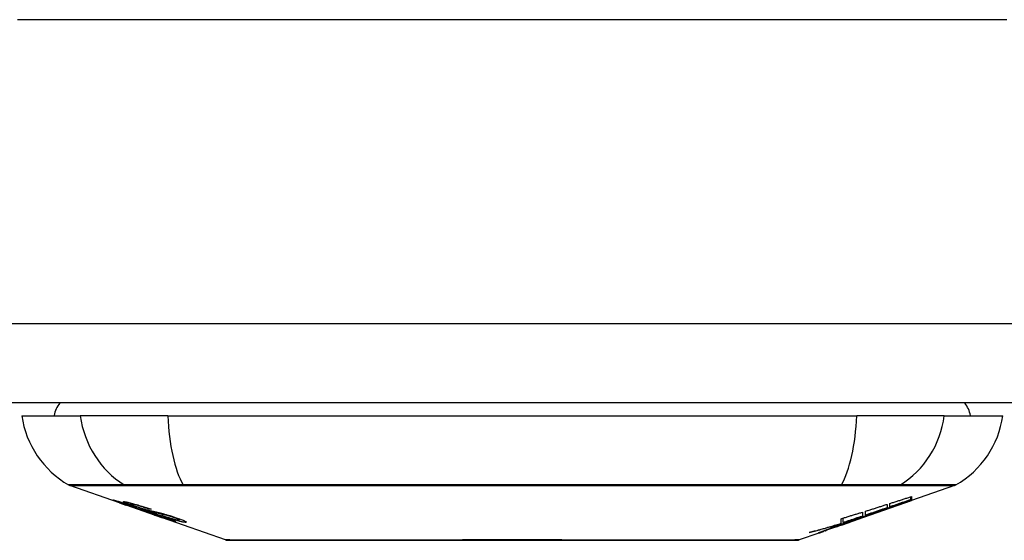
# Model space of a CAD drawing. Header units: inches. Extents: x 12 to 399, y 35 to 190.
# Tile 6 of 256: x 15.795 to 17.02, y 35.42 to 36.068. Entities that reach past the tile are written whole.
import ezdxf

# ---------------------------------------------------------------- set-up
doc = ezdxf.new("R2010")
doc.units = ezdxf.units.IN
doc.header["$MEASUREMENT"] = 0
doc.layers.add('Visible Edges(ANSI)', color=7, linetype='Continuous', lineweight=25)
doc.layers.add('Visible Tangent Edges(ANSI)', color=7, linetype='Continuous', lineweight=25)

msp = doc.modelspace()

# ---------------------------------------------------------------- linework, layer by layer
at = {"layer": 'Visible Edges(ANSI)'}
for p, q in [((53.8623, 35.5906), (12.2573, 35.5906)), ((15.7981, 35.5748), (15.8708, 35.5748)), ((15.9796, 35.5748), (15.8708, 35.5748)), ((15.9796, 35.5748), (16.837, 35.5748)), ((16.9458, 35.5748), (16.837, 35.5748)), ((16.9458, 35.5748), (17.0186, 35.5748)), ((15.9198, 35.4663), (15.858, 35.4879)), ((16.9587, 35.4879), (16.9048, 35.4691)), ((15.9198, 35.4663), (15.9276, 35.4636)), ((15.9202, 35.4669), (15.9202, 35.4677)), ((15.9334, 35.4648), (15.9334, 35.4662)), ((16.8374, 35.4455), (16.9038, 35.4687)), ((16.8746, 35.4644), (16.8746, 35.4601)), ((16.8781, 35.4613), (16.8781, 35.4655)), ((16.9048, 35.4692), (16.9038, 35.4688)), ((16.9038, 35.4687), (16.9038, 35.4689)), ((16.9043, 35.4703), (16.9043, 35.4739)), ((16.9048, 35.4741), (16.9048, 35.4697)), ((16.9048, 35.4693), (16.9048, 35.4691)), ((15.9276, 35.4636), (15.928, 35.4634)), ((15.9631, 35.4511), (15.928, 35.4634)), ((15.9408, 35.4606), (15.9408, 35.461)), ((15.9574, 35.4584), (15.9574, 35.459)), ((16.8441, 35.4548), (16.8441, 35.4498)), ((16.8478, 35.4511), (16.8478, 35.456)), ((16.8629, 35.4547), (16.8629, 35.4552)), ((16.8831, 35.4619), (16.8831, 35.4626)), ((15.9635, 35.451), (15.9733, 35.4476)), ((16.0515, 35.4202), (15.9733, 35.4476)), ((15.9806, 35.4463), (15.9806, 35.4471)), ((15.9942, 35.4451), (15.9942, 35.4464)), ((16.8374, 35.4455), (16.7961, 35.431)), ((16.8161, 35.4397), (16.8161, 35.4405)), ((16.8173, 35.4409), (16.8173, 35.4466)), ((16.8201, 35.4417), (16.8201, 35.4475)), ((16.8288, 35.4426), (16.8288, 35.4429)), ((16.8358, 35.445), (16.8358, 35.4451)), ((16.8446, 35.4494), (16.8362, 35.4465)), ((16.8362, 35.4465), (16.8362, 35.4468)), ((16.8388, 35.4461), (16.8388, 35.4465)), ((16.8409, 35.4473), (16.8409, 35.448)), ((16.7896, 35.4287), (16.7651, 35.4202)), ((16.7896, 35.4287), (16.7896, 35.4288)), ((16.7993, 35.4322), (16.7918, 35.4296)), ((16.7918, 35.4296), (16.7918, 35.4301)), ((16.7974, 35.4316), (16.7974, 35.4322)), ((16.8093, 35.4361), (16.8093, 35.4364)), ((16.8093, 35.4357), (16.8093, 35.4361)), ((16.8168, 35.4387), (16.8168, 35.4389)), ((16.8168, 35.4387), (16.8168, 35.4383))]:
    msp.add_line(p, q, dxfattribs=at)
at = {"layer": 'Visible Edges(ANSI)', "flags": 128}
for points in [[(15.9301, 35.463), (15.9289, 35.4634), (15.9278, 35.4638), (15.9266, 35.4642), (15.9255, 35.4646), (15.9244, 35.465), (15.9233, 35.4654), (15.9223, 35.4657), (15.9213, 35.4661), (15.9203, 35.4665), (15.9193, 35.4668), (15.9183, 35.4672), (15.9173, 35.4675), (15.9164, 35.4679), (15.9155, 35.4682), (15.9147, 35.4685), (15.914, 35.4688), (15.9133, 35.469), (15.9128, 35.4693), (15.9123, 35.4695), (15.9118, 35.4697), (15.9115, 35.4699), (15.9113, 35.47), (15.9114, 35.47), (15.9117, 35.47)], [(15.9117, 35.47), (15.9125, 35.4698), (15.9135, 35.4696), (15.9147, 35.4693), (15.9159, 35.4689), (15.917, 35.4686), (15.9181, 35.4683), (15.9193, 35.468), (15.9206, 35.4676), (15.9219, 35.4672), (15.9234, 35.4667), (15.9249, 35.4662), (15.9264, 35.4657), (15.9279, 35.4653), (15.9292, 35.4648), (15.9305, 35.4644), (15.9317, 35.464), (15.9329, 35.4636), (15.934, 35.4632), (15.9352, 35.4628), (15.9364, 35.4624), (15.9377, 35.462), (15.9389, 35.4616), (15.9401, 35.4612), (15.9413, 35.4608)], [(15.9205, 35.4669), (15.9204, 35.4669), (15.9203, 35.4669), (15.9202, 35.4669), (15.9202, 35.4669), (15.9202, 35.4669), (15.9203, 35.4668), (15.9205, 35.4667), (15.9207, 35.4666), (15.921, 35.4665), (15.9214, 35.4663), (15.9218, 35.4662), (15.9224, 35.4659), (15.923, 35.4657), (15.9237, 35.4654), (15.9244, 35.4652), (15.9252, 35.4649), (15.9259, 35.4647), (15.9265, 35.4644), (15.9272, 35.4642), (15.9278, 35.464), (15.9285, 35.4637), (15.9292, 35.4635), (15.9299, 35.4632), (15.9306, 35.463)], [(15.9408, 35.4606), (15.9395, 35.461), (15.9382, 35.4615), (15.9369, 35.4619), (15.9356, 35.4623), (15.9344, 35.4628), (15.9331, 35.4632), (15.9319, 35.4636), (15.9308, 35.464), (15.9296, 35.4643), (15.9286, 35.4647), (15.9275, 35.465), (15.9265, 35.4653), (15.9257, 35.4655), (15.9249, 35.4658), (15.9242, 35.466), (15.9235, 35.4662), (15.923, 35.4663), (15.9225, 35.4665), (15.922, 35.4666), (15.9216, 35.4667), (15.9213, 35.4668), (15.921, 35.4668), (15.9207, 35.4669), (15.9205, 35.4669)], [(15.94, 35.4616), (15.9372, 35.4625), (15.9346, 35.4635), (15.9324, 35.4643), (15.9307, 35.4649), (15.9295, 35.4654), (15.9285, 35.4658), (15.9276, 35.4662), (15.9268, 35.4665), (15.9261, 35.4668), (15.9256, 35.467), (15.9252, 35.4672), (15.9249, 35.4674), (15.9247, 35.4675), (15.9246, 35.4676), (15.9245, 35.4677), (15.9245, 35.4678), (15.9245, 35.4678), (15.9246, 35.4679), (15.9248, 35.4679), (15.9249, 35.4679), (15.9251, 35.4679), (15.9254, 35.4679), (15.9257, 35.4678), (15.926, 35.4678)], [(15.926, 35.4678), (15.9268, 35.4676), (15.9278, 35.4675), (15.9289, 35.4672), (15.9301, 35.467), (15.9314, 35.4667), (15.9328, 35.4663), (15.9341, 35.466), (15.9356, 35.4656), (15.9371, 35.4652), (15.9388, 35.4647), (15.9406, 35.4642), (15.9424, 35.4637), (15.9441, 35.4632), (15.9457, 35.4627), (15.9473, 35.4622), (15.9487, 35.4618), (15.95, 35.4614), (15.9513, 35.461), (15.9527, 35.4606), (15.954, 35.4601), (15.9553, 35.4597), (15.9566, 35.4593), (15.9579, 35.4589), (15.9592, 35.4584)], [(15.9346, 35.4648), (15.9342, 35.4649), (15.9338, 35.4649), (15.9336, 35.4649), (15.9334, 35.4649), (15.9334, 35.4648), (15.9335, 35.4647), (15.9337, 35.4646), (15.9339, 35.4645), (15.9341, 35.4643), (15.9344, 35.4642), (15.9348, 35.464), (15.9353, 35.4638), (15.9359, 35.4636), (15.9364, 35.4633), (15.937, 35.4631), (15.9376, 35.4629), (15.938, 35.4627), (15.9385, 35.4625), (15.939, 35.4624), (15.9395, 35.4622), (15.9401, 35.462), (15.9406, 35.4618), (15.9412, 35.4616), (15.9418, 35.4614)], [(15.9574, 35.4584), (15.9567, 35.4586), (15.956, 35.4589), (15.9552, 35.4591), (15.9545, 35.4593), (15.9538, 35.4596), (15.953, 35.4598), (15.9523, 35.4601), (15.9516, 35.4603), (15.9508, 35.4605), (15.9501, 35.4607), (15.9494, 35.461), (15.9487, 35.4612), (15.9479, 35.4614), (15.9472, 35.4616), (15.9462, 35.4619), (15.9451, 35.4623), (15.9438, 35.4626), (15.9425, 35.463), (15.941, 35.4634), (15.9395, 35.4638), (15.938, 35.4641), (15.9366, 35.4644), (15.9355, 35.4647), (15.9346, 35.4648)], [(16.8478, 35.456), (16.8489, 35.4563), (16.8501, 35.4567), (16.8512, 35.457), (16.8523, 35.4574), (16.8534, 35.4577), (16.8545, 35.4581), (16.8556, 35.4584), (16.8567, 35.4588), (16.8579, 35.4591), (16.859, 35.4595), (16.8601, 35.4598), (16.8612, 35.4602), (16.8623, 35.4605), (16.8634, 35.4609), (16.8646, 35.4612), (16.8657, 35.4616), (16.8668, 35.4619), (16.8679, 35.4623), (16.869, 35.4626), (16.8701, 35.463), (16.8712, 35.4633), (16.8723, 35.4637), (16.8735, 35.4641), (16.8746, 35.4644)], [(16.8596, 35.454), (16.8613, 35.4546), (16.8631, 35.4553), (16.8648, 35.4559), (16.8666, 35.4566), (16.8684, 35.4572), (16.8701, 35.4579), (16.8719, 35.4585), (16.8737, 35.4592), (16.8756, 35.4598), (16.8774, 35.4605), (16.8792, 35.4612), (16.8811, 35.4618), (16.883, 35.4625), (16.8848, 35.4632), (16.8867, 35.4639), (16.8886, 35.4646), (16.8905, 35.4653), (16.8925, 35.466), (16.8944, 35.4667), (16.8964, 35.4674), (16.8983, 35.4681), (16.9003, 35.4688), (16.9023, 35.4696), (16.9043, 35.4703)], [(16.9038, 35.4687), (16.9021, 35.4681), (16.9004, 35.4675), (16.8988, 35.467), (16.8971, 35.4664), (16.8954, 35.4658), (16.8937, 35.4652), (16.892, 35.4646), (16.8903, 35.464), (16.8886, 35.4634), (16.8869, 35.4628), (16.8852, 35.4622), (16.8835, 35.4617), (16.8818, 35.4611), (16.88, 35.4605), (16.8783, 35.4599), (16.8766, 35.4593), (16.8749, 35.4587), (16.8732, 35.4581), (16.8715, 35.4575), (16.8698, 35.457), (16.8681, 35.4564), (16.8664, 35.4558), (16.8647, 35.4552), (16.8629, 35.4547)], [(16.8781, 35.4655), (16.8792, 35.4659), (16.8803, 35.4662), (16.8814, 35.4666), (16.8825, 35.4669), (16.8836, 35.4673), (16.8848, 35.4677), (16.8859, 35.468), (16.887, 35.4684), (16.8881, 35.4687), (16.8892, 35.4691), (16.8903, 35.4694), (16.8915, 35.4698), (16.8926, 35.4702), (16.8937, 35.4705), (16.8948, 35.4709), (16.8959, 35.4712), (16.897, 35.4716), (16.8981, 35.472), (16.8993, 35.4723), (16.9004, 35.4727), (16.9015, 35.473), (16.9026, 35.4734), (16.9037, 35.4737), (16.9048, 35.4741)], [(16.9043, 35.4703), (16.9032, 35.4699), (16.9021, 35.4696), (16.901, 35.4692), (16.8999, 35.4688), (16.8989, 35.4684), (16.8978, 35.4681), (16.8967, 35.4677), (16.8956, 35.4673), (16.8945, 35.4669), (16.8934, 35.4666), (16.8923, 35.4662), (16.8912, 35.4658), (16.8901, 35.4654), (16.889, 35.4651), (16.8879, 35.4647), (16.8868, 35.4643), (16.8857, 35.4639), (16.8846, 35.4636), (16.8835, 35.4632), (16.8824, 35.4628), (16.8814, 35.4625), (16.8803, 35.4621), (16.8792, 35.4617), (16.8781, 35.4613)], [(16.9048, 35.4697), (16.904, 35.4694), (16.9031, 35.4691), (16.9022, 35.4688), (16.9013, 35.4684), (16.9005, 35.4681), (16.8996, 35.4678), (16.8987, 35.4675), (16.8978, 35.4672), (16.8969, 35.4668), (16.896, 35.4665), (16.8951, 35.4662), (16.8941, 35.4658), (16.8932, 35.4655), (16.8923, 35.4652), (16.8914, 35.4648), (16.8905, 35.4645), (16.8895, 35.4642), (16.8886, 35.4638), (16.8877, 35.4635), (16.8868, 35.4632), (16.8858, 35.4628), (16.8849, 35.4625), (16.884, 35.4622), (16.8831, 35.4619)], [(16.8831, 35.4619), (16.884, 35.4622), (16.8849, 35.4625), (16.8858, 35.4628), (16.8867, 35.4631), (16.8876, 35.4634), (16.8885, 35.4637), (16.8894, 35.464), (16.8903, 35.4643), (16.8912, 35.4646), (16.8921, 35.4649), (16.893, 35.4652), (16.894, 35.4655), (16.8949, 35.4659), (16.8958, 35.4662), (16.8967, 35.4665), (16.8976, 35.4668), (16.8985, 35.4671), (16.8994, 35.4674), (16.9003, 35.4677), (16.9012, 35.468), (16.9021, 35.4683), (16.903, 35.4686), (16.9039, 35.469), (16.9048, 35.4693)], [(15.95, 35.4563), (15.9492, 35.4565), (15.9484, 35.4567), (15.9476, 35.457), (15.9467, 35.4573), (15.9458, 35.4576), (15.9448, 35.4579), (15.9438, 35.4583), (15.9428, 35.4586), (15.9418, 35.4589), (15.9408, 35.4593), (15.9399, 35.4596), (15.9391, 35.4599), (15.9383, 35.4601), (15.9375, 35.4604), (15.9368, 35.4607), (15.936, 35.4609), (15.9353, 35.4612), (15.9346, 35.4614), (15.9338, 35.4617), (15.9331, 35.4619), (15.9323, 35.4622), (15.9316, 35.4625), (15.9308, 35.4627), (15.9301, 35.463)], [(15.9306, 35.463), (15.9313, 35.4627), (15.932, 35.4625), (15.9327, 35.4623), (15.9334, 35.462), (15.9341, 35.4618), (15.9347, 35.4615), (15.9354, 35.4613), (15.9361, 35.4611), (15.9366, 35.4609), (15.9372, 35.4607), (15.9377, 35.4606), (15.9381, 35.4604), (15.9385, 35.4603), (15.9389, 35.4601), (15.9393, 35.46), (15.9397, 35.4599), (15.9401, 35.4598), (15.9404, 35.4597), (15.9408, 35.4595), (15.9411, 35.4594), (15.9414, 35.4594), (15.9417, 35.4593), (15.942, 35.4592), (15.9423, 35.4591)], [(15.9611, 35.4549), (15.9602, 35.4551), (15.9592, 35.4554), (15.9583, 35.4556), (15.9573, 35.4559), (15.9562, 35.4562), (15.9552, 35.4566), (15.954, 35.4569), (15.9529, 35.4572), (15.9519, 35.4576), (15.9508, 35.4579), (15.9499, 35.4582), (15.949, 35.4585), (15.9482, 35.4588), (15.9474, 35.459), (15.9467, 35.4593), (15.9459, 35.4595), (15.9451, 35.4598), (15.9444, 35.46), (15.9436, 35.4603), (15.9429, 35.4605), (15.9422, 35.4608), (15.9414, 35.4611), (15.9407, 35.4613), (15.94, 35.4616)], [(15.9413, 35.4608), (15.9413, 35.4608), (15.9412, 35.4608), (15.9412, 35.4608), (15.9412, 35.4608), (15.9412, 35.4608), (15.9412, 35.4607), (15.9411, 35.4607), (15.9411, 35.4607), (15.9411, 35.4607), (15.9411, 35.4607), (15.9411, 35.4607), (15.941, 35.4607), (15.941, 35.4607), (15.941, 35.4607), (15.941, 35.4607), (15.9409, 35.4607), (15.9409, 35.4607), (15.9409, 35.4607), (15.9409, 35.4606), (15.9409, 35.4606), (15.9408, 35.4606), (15.9408, 35.4606), (15.9408, 35.4606), (15.9408, 35.4606)], [(15.9418, 35.4614), (15.9425, 35.4611), (15.9432, 35.4609), (15.9439, 35.4606), (15.9447, 35.4604), (15.9454, 35.4602), (15.9461, 35.4599), (15.9469, 35.4597), (15.9475, 35.4595), (15.9481, 35.4593), (15.9487, 35.4591), (15.9492, 35.4589), (15.9497, 35.4588), (15.9502, 35.4587), (15.9506, 35.4585), (15.951, 35.4584), (15.9514, 35.4583), (15.9518, 35.4582), (15.9522, 35.4581), (15.9526, 35.4579), (15.953, 35.4578), (15.9533, 35.4577), (15.9537, 35.4577), (15.954, 35.4576), (15.9544, 35.4575)], [(15.9423, 35.4591), (15.9426, 35.459), (15.943, 35.4589), (15.9434, 35.4588), (15.9438, 35.4586), (15.9443, 35.4585), (15.9447, 35.4584), (15.9452, 35.4582), (15.9457, 35.4581), (15.9462, 35.458), (15.9467, 35.4578), (15.9472, 35.4577), (15.9478, 35.4575), (15.9483, 35.4574), (15.9488, 35.4573), (15.9494, 35.4571), (15.9499, 35.457), (15.9504, 35.4568), (15.9509, 35.4567), (15.9515, 35.4565), (15.9521, 35.4564), (15.9527, 35.4562), (15.9533, 35.4561), (15.9539, 35.4559), (15.9545, 35.4557)], [(15.9644, 35.4522), (15.9637, 35.4524), (15.9631, 35.4526), (15.9624, 35.4528), (15.9617, 35.453), (15.961, 35.4532), (15.9604, 35.4534), (15.9598, 35.4535), (15.9592, 35.4537), (15.9587, 35.4538), (15.9582, 35.4539), (15.9577, 35.4541), (15.9573, 35.4542), (15.9568, 35.4543), (15.9563, 35.4544), (15.9559, 35.4546), (15.9553, 35.4547), (15.9548, 35.4548), (15.9542, 35.455), (15.9536, 35.4552), (15.9529, 35.4554), (15.9522, 35.4556), (15.9514, 35.4558), (15.9507, 35.456), (15.95, 35.4563)], [(15.9544, 35.4575), (15.9548, 35.4574), (15.9553, 35.4572), (15.9558, 35.4571), (15.9564, 35.457), (15.9569, 35.4568), (15.9575, 35.4567), (15.9582, 35.4566), (15.9588, 35.4564), (15.9595, 35.4563), (15.9602, 35.4561), (15.9609, 35.4559), (15.9616, 35.4558), (15.9623, 35.4556), (15.963, 35.4555), (15.9637, 35.4553), (15.9644, 35.4551), (15.9651, 35.455), (15.9658, 35.4548), (15.9665, 35.4547), (15.9672, 35.4545), (15.9679, 35.4543), (15.9687, 35.4542), (15.9694, 35.454), (15.9701, 35.4538)], [(15.9545, 35.4557), (15.9552, 35.4555), (15.9559, 35.4553), (15.9567, 35.4551), (15.9576, 35.4548), (15.9584, 35.4545), (15.9594, 35.4543), (15.9603, 35.454), (15.9612, 35.4537), (15.9621, 35.4534), (15.963, 35.4531), (15.9638, 35.4529), (15.9645, 35.4526), (15.9651, 35.4524), (15.9657, 35.4522), (15.9664, 35.452), (15.967, 35.4518), (15.9676, 35.4516), (15.9683, 35.4514), (15.9689, 35.4512), (15.9695, 35.451), (15.9702, 35.4507), (15.9708, 35.4505), (15.9715, 35.4503), (15.9721, 35.4501)], [(15.9592, 35.4584), (15.9591, 35.4584), (15.9591, 35.4584), (15.959, 35.4584), (15.9589, 35.4584), (15.9588, 35.4584), (15.9588, 35.4584), (15.9587, 35.4584), (15.9586, 35.4584), (15.9585, 35.4584), (15.9585, 35.4584), (15.9584, 35.4584), (15.9583, 35.4584), (15.9582, 35.4584), (15.9582, 35.4584), (15.9581, 35.4584), (15.958, 35.4584), (15.9579, 35.4584), (15.9579, 35.4584), (15.9578, 35.4584), (15.9577, 35.4584), (15.9576, 35.4584), (15.9576, 35.4584), (15.9575, 35.4584), (15.9574, 35.4584)], [(15.9795, 35.4505), (15.9788, 35.4507), (15.978, 35.4509), (15.9772, 35.4511), (15.9764, 35.4513), (15.9755, 35.4515), (15.9747, 35.4517), (15.9739, 35.4518), (15.9732, 35.452), (15.9725, 35.4522), (15.9718, 35.4523), (15.9712, 35.4524), (15.9706, 35.4526), (15.9699, 35.4527), (15.9693, 35.4529), (15.9686, 35.453), (15.968, 35.4532), (15.9672, 35.4533), (15.9664, 35.4535), (15.9656, 35.4537), (15.9647, 35.4539), (15.9638, 35.4541), (15.9629, 35.4544), (15.9619, 35.4546), (15.9611, 35.4549)], [(15.9714, 35.4499), (15.9711, 35.45), (15.9708, 35.4501), (15.9705, 35.4502), (15.9702, 35.4503), (15.9699, 35.4504), (15.9696, 35.4505), (15.9693, 35.4506), (15.9689, 35.4507), (15.9686, 35.4508), (15.9683, 35.451), (15.968, 35.4511), (15.9677, 35.4512), (15.9674, 35.4513), (15.9671, 35.4514), (15.9668, 35.4514), (15.9665, 35.4515), (15.9663, 35.4516), (15.966, 35.4517), (15.9657, 35.4518), (15.9654, 35.4519), (15.9652, 35.452), (15.9649, 35.4521), (15.9647, 35.4521), (15.9644, 35.4522)], [(15.9701, 35.4538), (15.971, 35.4536), (15.9718, 35.4534), (15.9727, 35.4531), (15.9737, 35.4529), (15.9747, 35.4526), (15.9757, 35.4523), (15.9767, 35.452), (15.9777, 35.4518), (15.9786, 35.4515), (15.9795, 35.4512), (15.9803, 35.451), (15.9811, 35.4508), (15.9817, 35.4506), (15.9824, 35.4504), (15.983, 35.4502), (15.9837, 35.45), (15.9843, 35.4498), (15.9849, 35.4496), (15.9856, 35.4493), (15.9862, 35.4491), (15.9868, 35.4489), (15.9875, 35.4487), (15.9881, 35.4485), (15.9887, 35.4483)], [(16.8173, 35.4466), (16.8184, 35.447), (16.8196, 35.4473), (16.8207, 35.4476), (16.8218, 35.448), (16.8229, 35.4483), (16.824, 35.4487), (16.8251, 35.449), (16.8262, 35.4493), (16.8274, 35.4497), (16.8285, 35.45), (16.8296, 35.4504), (16.8307, 35.4507), (16.8318, 35.451), (16.8329, 35.4514), (16.8341, 35.4517), (16.8352, 35.4521), (16.8363, 35.4524), (16.8374, 35.4528), (16.8385, 35.4531), (16.8396, 35.4535), (16.8407, 35.4538), (16.8419, 35.4541), (16.843, 35.4545), (16.8441, 35.4548)], [(16.8362, 35.4465), (16.8372, 35.4468), (16.8381, 35.4471), (16.8391, 35.4474), (16.8401, 35.4478), (16.8411, 35.4481), (16.842, 35.4484), (16.843, 35.4487), (16.844, 35.449), (16.845, 35.4493), (16.846, 35.4496), (16.8469, 35.4499), (16.8479, 35.4502), (16.8489, 35.4505), (16.8499, 35.4509), (16.8508, 35.4512), (16.8518, 35.4515), (16.8528, 35.4518), (16.8537, 35.4521), (16.8547, 35.4524), (16.8557, 35.4527), (16.8567, 35.4531), (16.8576, 35.4534), (16.8586, 35.4537), (16.8596, 35.454)], [(16.8629, 35.4547), (16.8619, 35.4543), (16.8609, 35.4539), (16.8599, 35.4536), (16.8589, 35.4532), (16.8578, 35.4528), (16.8568, 35.4524), (16.8558, 35.4521), (16.8547, 35.4517), (16.8537, 35.4513), (16.8527, 35.451), (16.8516, 35.4506), (16.8506, 35.4502), (16.8495, 35.4498), (16.8485, 35.4495), (16.8474, 35.4491), (16.8464, 35.4487), (16.8454, 35.4484), (16.8443, 35.448), (16.8433, 35.4476), (16.8422, 35.4472), (16.8412, 35.4469), (16.8402, 35.4465), (16.8391, 35.4461), (16.8381, 35.4458)], [(16.8746, 35.4601), (16.8735, 35.4598), (16.8723, 35.4594), (16.8712, 35.459), (16.8701, 35.4586), (16.869, 35.4583), (16.8679, 35.4579), (16.8668, 35.4575), (16.8657, 35.4571), (16.8646, 35.4567), (16.8634, 35.4564), (16.8623, 35.456), (16.8612, 35.4556), (16.8601, 35.4552), (16.859, 35.4549), (16.8579, 35.4545), (16.8567, 35.4541), (16.8556, 35.4537), (16.8545, 35.4533), (16.8534, 35.453), (16.8523, 35.4526), (16.8512, 35.4522), (16.8501, 35.4518), (16.8489, 35.4515), (16.8478, 35.4511)], [(15.9889, 35.4432), (15.9887, 35.4432), (15.9884, 35.4433), (15.988, 35.4433), (15.9876, 35.4434), (15.9872, 35.4435), (15.9867, 35.4437), (15.9861, 35.4438), (15.9855, 35.444), (15.9848, 35.4442), (15.984, 35.4444), (15.983, 35.4447), (15.9818, 35.4451), (15.9804, 35.4456), (15.9788, 35.4461), (15.977, 35.4467), (15.9753, 35.4472), (15.9736, 35.4478), (15.9721, 35.4483), (15.9705, 35.4489), (15.969, 35.4494), (15.9675, 35.4499), (15.9659, 35.4505), (15.9643, 35.451), (15.9628, 35.4516)], [(15.9628, 35.4516), (15.9628, 35.4516), (15.9628, 35.4516), (15.9628, 35.4516), (15.9629, 35.4516), (15.9629, 35.4516), (15.9629, 35.4516), (15.9629, 35.4516), (15.963, 35.4516), (15.963, 35.4516), (15.963, 35.4516), (15.963, 35.4516), (15.9631, 35.4516), (15.9631, 35.4516), (15.9631, 35.4516), (15.9631, 35.4516), (15.9632, 35.4516), (15.9632, 35.4516), (15.9632, 35.4516), (15.9632, 35.4516), (15.9633, 35.4516), (15.9633, 35.4516), (15.9633, 35.4516), (15.9633, 35.4516), (15.9634, 35.4516)], [(15.9631, 35.4511), (15.9631, 35.4511), (15.9632, 35.4511), (15.9632, 35.4511), (15.9632, 35.4511), (15.9632, 35.4511), (15.9632, 35.4511), (15.9632, 35.4511), (15.9633, 35.4511), (15.9633, 35.4511), (15.9633, 35.4511), (15.9633, 35.4511), (15.9633, 35.451), (15.9634, 35.451), (15.9634, 35.451), (15.9634, 35.451), (15.9634, 35.451), (15.9634, 35.451), (15.9634, 35.451), (15.9635, 35.451), (15.9635, 35.451), (15.9635, 35.451), (15.9635, 35.451), (15.9635, 35.451), (15.9635, 35.451)], [(15.9634, 35.4516), (15.965, 35.451), (15.9666, 35.4504), (15.9683, 35.4499), (15.9698, 35.4493), (15.9714, 35.4488), (15.9728, 35.4483), (15.9741, 35.4479), (15.9751, 35.4476), (15.9758, 35.4474), (15.9763, 35.4472), (15.9768, 35.4471), (15.9772, 35.4469), (15.9776, 35.4468), (15.978, 35.4467), (15.9783, 35.4466), (15.9786, 35.4465), (15.9789, 35.4465), (15.9791, 35.4464), (15.9794, 35.4464), (15.9796, 35.4463), (15.9798, 35.4463), (15.9799, 35.4462), (15.9801, 35.4462), (15.9802, 35.4462)], [(15.9802, 35.4462), (15.9803, 35.4462), (15.9803, 35.4462), (15.9804, 35.4462), (15.9805, 35.4462), (15.9805, 35.4462), (15.9806, 35.4462), (15.9806, 35.4462), (15.9806, 35.4463), (15.9806, 35.4463), (15.9805, 35.4463), (15.9805, 35.4464), (15.9804, 35.4464), (15.9804, 35.4465), (15.9802, 35.4465), (15.9801, 35.4466), (15.98, 35.4467), (15.9798, 35.4468), (15.9795, 35.4469), (15.9791, 35.4471), (15.9781, 35.4475), (15.9768, 35.448), (15.9752, 35.4486), (15.9734, 35.4492), (15.9714, 35.4499)], [(16.0013, 35.4421), (16.0008, 35.4421), (16.0003, 35.4422), (15.9997, 35.4423), (15.9991, 35.4424), (15.9983, 35.4425), (15.9976, 35.4427), (15.9967, 35.4429), (15.9958, 35.4431), (15.9948, 35.4433), (15.9937, 35.4436), (15.9924, 35.444), (15.9909, 35.4444), (15.9892, 35.4449), (15.9874, 35.4454), (15.9856, 35.446), (15.9839, 35.4465), (15.9823, 35.447), (15.9808, 35.4475), (15.9793, 35.448), (15.9778, 35.4485), (15.9764, 35.449), (15.9749, 35.4495), (15.9735, 35.45), (15.972, 35.4505)], [(15.972, 35.4505), (15.9721, 35.4505), (15.9722, 35.4505), (15.9722, 35.4505), (15.9723, 35.4505), (15.9724, 35.4505), (15.9725, 35.4505), (15.9726, 35.4504), (15.9726, 35.4504), (15.9727, 35.4504), (15.9728, 35.4504), (15.9729, 35.4504), (15.9729, 35.4504), (15.973, 35.4504), (15.9731, 35.4504), (15.9732, 35.4504), (15.9733, 35.4504), (15.9733, 35.4504), (15.9734, 35.4504), (15.9735, 35.4504), (15.9736, 35.4504), (15.9737, 35.4504), (15.9737, 35.4504), (15.9738, 35.4503), (15.9739, 35.4503)], [(15.9721, 35.4501), (15.9775, 35.4482), (15.9821, 35.4465), (15.9846, 35.4455), (15.9857, 35.4451), (15.9865, 35.4448), (15.9871, 35.4445), (15.9876, 35.4443), (15.988, 35.4441), (15.9883, 35.4439), (15.9885, 35.4438), (15.9887, 35.4437), (15.9889, 35.4436), (15.989, 35.4435), (15.9891, 35.4435), (15.9892, 35.4434), (15.9893, 35.4433), (15.9893, 35.4433), (15.9893, 35.4433), (15.9893, 35.4432), (15.9893, 35.4432), (15.9892, 35.4432), (15.9891, 35.4432), (15.989, 35.4432), (15.9889, 35.4432)], [(15.9739, 35.4503), (15.9752, 35.4499), (15.9765, 35.4495), (15.9778, 35.449), (15.9791, 35.4486), (15.9805, 35.4482), (15.9817, 35.4478), (15.983, 35.4474), (15.9842, 35.447), (15.9853, 35.4467), (15.9863, 35.4464), (15.9871, 35.4462), (15.9878, 35.446), (15.9884, 35.4458), (15.989, 35.4457), (15.9895, 35.4455), (15.99, 35.4454), (15.9904, 35.4453), (15.9909, 35.4453), (15.9913, 35.4452), (15.9916, 35.4451), (15.9919, 35.4451), (15.9923, 35.445), (15.9925, 35.445), (15.9928, 35.445)], [(15.9868, 35.4483), (15.9865, 35.4484), (15.9861, 35.4485), (15.9858, 35.4486), (15.9855, 35.4487), (15.9852, 35.4488), (15.9849, 35.4489), (15.9846, 35.449), (15.9843, 35.4491), (15.984, 35.4492), (15.9837, 35.4493), (15.9834, 35.4494), (15.983, 35.4495), (15.9827, 35.4496), (15.9824, 35.4496), (15.9821, 35.4497), (15.9818, 35.4498), (15.9815, 35.4499), (15.9812, 35.45), (15.9809, 35.4501), (15.9806, 35.4502), (15.9804, 35.4503), (15.9801, 35.4503), (15.9798, 35.4504), (15.9795, 35.4505)], [(15.9928, 35.445), (15.993, 35.4449), (15.9932, 35.4449), (15.9934, 35.4449), (15.9935, 35.4449), (15.9937, 35.4449), (15.9938, 35.4449), (15.9939, 35.4449), (15.994, 35.445), (15.9941, 35.445), (15.9941, 35.445), (15.9942, 35.4451), (15.9942, 35.4451), (15.9941, 35.4452), (15.9941, 35.4452), (15.994, 35.4453), (15.9938, 35.4455), (15.9935, 35.4456), (15.993, 35.4459), (15.9923, 35.4462), (15.9915, 35.4465), (15.9905, 35.4469), (15.9893, 35.4473), (15.9881, 35.4478), (15.9868, 35.4483)], [(15.9887, 35.4483), (15.9915, 35.4474), (15.9942, 35.4464), (15.9963, 35.4456), (15.9978, 35.445), (15.9988, 35.4446), (15.9997, 35.4442), (16.0005, 35.4439), (16.0011, 35.4436), (16.0016, 35.4433), (16.0021, 35.4431), (16.0024, 35.4429), (16.0026, 35.4427), (16.0028, 35.4425), (16.0028, 35.4424), (16.0029, 35.4423), (16.0028, 35.4422), (16.0028, 35.4422), (16.0027, 35.4421), (16.0025, 35.4421), (16.0024, 35.4421), (16.0022, 35.442), (16.0019, 35.442), (16.0016, 35.442), (16.0013, 35.4421)], [(16.7776, 35.4293), (16.7792, 35.4297), (16.7809, 35.4302), (16.7826, 35.4307), (16.7842, 35.4311), (16.7859, 35.4316), (16.7875, 35.4321), (16.7892, 35.4326), (16.7909, 35.433), (16.7925, 35.4335), (16.7942, 35.434), (16.7959, 35.4345), (16.7975, 35.435), (16.7992, 35.4354), (16.8008, 35.4359), (16.8025, 35.4364), (16.8041, 35.4369), (16.8058, 35.4374), (16.8075, 35.4379), (16.8091, 35.4384), (16.8107, 35.4389), (16.8124, 35.4394), (16.814, 35.4399), (16.8157, 35.4404), (16.8173, 35.4409)], [(16.8409, 35.4473), (16.8394, 35.4468), (16.8379, 35.4463), (16.8364, 35.4458), (16.8349, 35.4453), (16.8334, 35.4448), (16.8318, 35.4443), (16.8303, 35.4438), (16.8288, 35.4433), (16.8273, 35.4428), (16.8257, 35.4423), (16.8242, 35.4418), (16.8227, 35.4413), (16.8211, 35.4409), (16.8196, 35.4404), (16.8181, 35.4399), (16.8165, 35.4394), (16.815, 35.4389), (16.8135, 35.4384), (16.8119, 35.438), (16.8104, 35.4375), (16.8088, 35.437), (16.8073, 35.4365), (16.8058, 35.4361), (16.8042, 35.4356)], [(16.8073, 35.4357), (16.8083, 35.4361), (16.8093, 35.4364), (16.8103, 35.4367), (16.8113, 35.4371), (16.8123, 35.4374), (16.8133, 35.4378), (16.8143, 35.4381), (16.8153, 35.4384), (16.8162, 35.4387), (16.8172, 35.4391), (16.8181, 35.4394), (16.8191, 35.4397), (16.82, 35.44), (16.8209, 35.4403), (16.8218, 35.4406), (16.8227, 35.4409), (16.8236, 35.4412), (16.8244, 35.4415), (16.8252, 35.4417), (16.8261, 35.442), (16.8269, 35.4423), (16.8276, 35.4425), (16.8284, 35.4428), (16.8291, 35.443)], [(16.8283, 35.4423), (16.8276, 35.442), (16.8268, 35.4418), (16.826, 35.4415), (16.8252, 35.4412), (16.8245, 35.441), (16.8237, 35.4407), (16.8229, 35.4404), (16.8221, 35.4401), (16.8213, 35.4398), (16.8204, 35.4396), (16.8196, 35.4393), (16.8188, 35.439), (16.818, 35.4387), (16.8172, 35.4384), (16.8164, 35.4381), (16.8156, 35.4378), (16.8148, 35.4376), (16.814, 35.4373), (16.8132, 35.437), (16.8124, 35.4367), (16.8116, 35.4365), (16.8108, 35.4362), (16.8101, 35.4359), (16.8093, 35.4357)], [(16.8283, 35.4425), (16.8281, 35.4424), (16.8278, 35.4423), (16.8275, 35.4422), (16.8272, 35.4421), (16.8269, 35.442), (16.8265, 35.4419), (16.8261, 35.4418), (16.8257, 35.4416), (16.8252, 35.4415), (16.8248, 35.4414), (16.8243, 35.4412), (16.8238, 35.441), (16.8233, 35.4409), (16.8228, 35.4407), (16.8222, 35.4405), (16.8217, 35.4403), (16.8211, 35.4401), (16.8205, 35.4399), (16.8199, 35.4397), (16.8193, 35.4395), (16.8187, 35.4393), (16.8181, 35.4391), (16.8175, 35.4389), (16.8168, 35.4387)], [(16.8168, 35.4383), (16.8172, 35.4385), (16.8177, 35.4386), (16.8181, 35.4388), (16.8185, 35.4389), (16.819, 35.4391), (16.8194, 35.4392), (16.8199, 35.4394), (16.8203, 35.4396), (16.8208, 35.4397), (16.8213, 35.4399), (16.8217, 35.44), (16.8222, 35.4402), (16.8226, 35.4404), (16.823, 35.4405), (16.8235, 35.4407), (16.8239, 35.4408), (16.8243, 35.441), (16.8247, 35.4411), (16.8251, 35.4412), (16.8255, 35.4414), (16.8258, 35.4415), (16.8262, 35.4416), (16.8265, 35.4417), (16.8268, 35.4419)], [(16.8441, 35.4498), (16.8431, 35.4495), (16.8421, 35.4491), (16.8411, 35.4488), (16.8401, 35.4485), (16.8391, 35.4481), (16.8381, 35.4478), (16.8371, 35.4475), (16.8361, 35.4471), (16.8351, 35.4468), (16.8341, 35.4464), (16.8331, 35.4461), (16.8321, 35.4458), (16.8311, 35.4454), (16.8301, 35.4451), (16.8291, 35.4448), (16.8281, 35.4444), (16.8271, 35.4441), (16.8261, 35.4438), (16.8251, 35.4434), (16.8241, 35.4431), (16.8231, 35.4427), (16.8221, 35.4424), (16.8211, 35.4421), (16.8201, 35.4417)], [(16.8201, 35.4417), (16.8211, 35.4421), (16.8221, 35.4424), (16.8231, 35.4427), (16.8242, 35.443), (16.8252, 35.4433), (16.8262, 35.4436), (16.8272, 35.444), (16.8283, 35.4443), (16.8293, 35.4446), (16.8303, 35.4449), (16.8313, 35.4452), (16.8323, 35.4456), (16.8334, 35.4459), (16.8344, 35.4462), (16.8354, 35.4465), (16.8364, 35.4468), (16.8374, 35.4472), (16.8385, 35.4475), (16.8395, 35.4478), (16.8405, 35.4481), (16.8415, 35.4485), (16.8425, 35.4488), (16.8436, 35.4491), (16.8446, 35.4494)], [(16.8268, 35.4419), (16.8271, 35.4419), (16.8273, 35.442), (16.8275, 35.4421), (16.8277, 35.4422), (16.8279, 35.4422), (16.828, 35.4423), (16.8282, 35.4424), (16.8283, 35.4424), (16.8284, 35.4425), (16.8285, 35.4425), (16.8286, 35.4425), (16.8287, 35.4426), (16.8288, 35.4426), (16.8288, 35.4426), (16.8288, 35.4426), (16.8288, 35.4426), (16.8288, 35.4426), (16.8288, 35.4426), (16.8288, 35.4426), (16.8287, 35.4426), (16.8286, 35.4426), (16.8285, 35.4426), (16.8284, 35.4425), (16.8283, 35.4425)], [(16.8358, 35.445), (16.8358, 35.445), (16.8357, 35.4449), (16.8356, 35.4449), (16.8354, 35.4448), (16.8353, 35.4448), (16.8351, 35.4447), (16.8349, 35.4446), (16.8346, 35.4445), (16.8344, 35.4445), (16.8341, 35.4443), (16.8338, 35.4442), (16.8335, 35.4441), (16.8331, 35.444), (16.8328, 35.4439), (16.8324, 35.4437), (16.832, 35.4436), (16.8316, 35.4435), (16.8311, 35.4433), (16.8307, 35.4432), (16.8303, 35.443), (16.8298, 35.4428), (16.8293, 35.4427), (16.8288, 35.4425), (16.8283, 35.4423)], [(16.8291, 35.443), (16.8298, 35.4432), (16.8304, 35.4434), (16.831, 35.4436), (16.8316, 35.4438), (16.8321, 35.444), (16.8326, 35.4441), (16.8331, 35.4443), (16.8336, 35.4444), (16.834, 35.4445), (16.8344, 35.4447), (16.8347, 35.4448), (16.835, 35.4449), (16.8353, 35.4449), (16.8355, 35.445), (16.8357, 35.4451), (16.8359, 35.4451), (16.836, 35.4451), (16.8361, 35.4452), (16.8362, 35.4452), (16.8362, 35.4452), (16.8361, 35.4451), (16.8361, 35.4451), (16.836, 35.4451), (16.8358, 35.445)], [(16.8313, 35.4438), (16.8317, 35.4439), (16.8321, 35.4441), (16.8325, 35.4442), (16.8329, 35.4444), (16.8333, 35.4445), (16.8338, 35.4447), (16.8342, 35.4448), (16.8346, 35.445), (16.835, 35.4451), (16.8354, 35.4452), (16.8358, 35.4454), (16.8362, 35.4455), (16.8366, 35.4457), (16.837, 35.4458), (16.8374, 35.446), (16.8378, 35.4461), (16.8382, 35.4463), (16.8386, 35.4464), (16.839, 35.4466), (16.8394, 35.4467), (16.8398, 35.4468), (16.8402, 35.447), (16.8406, 35.4471), (16.8409, 35.4473)], [(16.8381, 35.4458), (16.8383, 35.4459), (16.8385, 35.4459), (16.8386, 35.446), (16.8387, 35.446), (16.8388, 35.4461), (16.8388, 35.4461), (16.8387, 35.4461), (16.8386, 35.4461), (16.8385, 35.446), (16.8383, 35.446), (16.8381, 35.4459), (16.8378, 35.4458), (16.8375, 35.4457), (16.8371, 35.4456), (16.8367, 35.4455), (16.8363, 35.4454), (16.8358, 35.4452), (16.8352, 35.445), (16.8347, 35.4449), (16.8341, 35.4447), (16.8334, 35.4445), (16.8328, 35.4443), (16.8321, 35.444), (16.8313, 35.4438)], [(16.8161, 35.4397), (16.8145, 35.4392), (16.8129, 35.4388), (16.8113, 35.4383), (16.8097, 35.4378), (16.8081, 35.4374), (16.8065, 35.4369), (16.8049, 35.4365), (16.8033, 35.436), (16.8017, 35.4356), (16.8001, 35.4351), (16.7985, 35.4347), (16.7969, 35.4342), (16.7953, 35.4338), (16.7937, 35.4334), (16.7921, 35.433), (16.7905, 35.4325), (16.7889, 35.4321), (16.7872, 35.4317), (16.7856, 35.4313), (16.784, 35.4309), (16.7824, 35.4305), (16.7808, 35.4301), (16.7792, 35.4297), (16.7776, 35.4293)], [(16.7918, 35.4296), (16.7916, 35.4295), (16.7913, 35.4294), (16.7911, 35.4293), (16.7908, 35.4293), (16.7906, 35.4292), (16.7904, 35.4291), (16.7903, 35.4291), (16.7901, 35.4291), (16.79, 35.429), (16.7899, 35.429), (16.7898, 35.429), (16.7897, 35.429), (16.7896, 35.429), (16.7896, 35.429), (16.7895, 35.429), (16.7895, 35.429), (16.7895, 35.429), (16.7896, 35.429), (16.7896, 35.4291), (16.7897, 35.4291), (16.7897, 35.4292), (16.7898, 35.4292), (16.7899, 35.4293), (16.7901, 35.4293)], [(16.7896, 35.4288), (16.7898, 35.4289), (16.7901, 35.4289), (16.7904, 35.429), (16.7907, 35.4291), (16.7909, 35.4292), (16.7912, 35.4293), (16.7915, 35.4294), (16.7917, 35.4295), (16.792, 35.4296), (16.7923, 35.4297), (16.7926, 35.4298), (16.7928, 35.4299), (16.7931, 35.43), (16.7934, 35.4301), (16.7936, 35.4302), (16.7939, 35.4303), (16.7942, 35.4304), (16.7945, 35.4305), (16.7947, 35.4306), (16.795, 35.4306), (16.7953, 35.4307), (16.7956, 35.4308), (16.7958, 35.4309), (16.7961, 35.431)], [(16.7901, 35.4293), (16.7903, 35.4294), (16.7905, 35.4296), (16.7908, 35.4297), (16.7912, 35.4298), (16.7916, 35.43), (16.7921, 35.4302), (16.7927, 35.4304), (16.7933, 35.4307), (16.7939, 35.4309), (16.7946, 35.4312), (16.7954, 35.4315), (16.7961, 35.4317), (16.7969, 35.432), (16.7978, 35.4324), (16.7987, 35.4327), (16.7996, 35.433), (16.8005, 35.4333), (16.8014, 35.4337), (16.8024, 35.434), (16.8034, 35.4343), (16.8043, 35.4347), (16.8053, 35.435), (16.8063, 35.4354), (16.8073, 35.4357)], [(16.7998, 35.4327), (16.7995, 35.4325), (16.7991, 35.4324), (16.7988, 35.4323), (16.7985, 35.4322), (16.7983, 35.4321), (16.7981, 35.432), (16.7979, 35.4319), (16.7977, 35.4318), (16.7976, 35.4318), (16.7975, 35.4317), (16.7974, 35.4317), (16.7974, 35.4316), (16.7974, 35.4316), (16.7974, 35.4316), (16.7974, 35.4316), (16.7975, 35.4316), (16.7977, 35.4317), (16.7978, 35.4317), (16.798, 35.4318), (16.7982, 35.4318), (16.7984, 35.4319), (16.7987, 35.432), (16.799, 35.4321), (16.7993, 35.4322)], [(16.8093, 35.4361), (16.8089, 35.4359), (16.8084, 35.4358), (16.8079, 35.4356), (16.8075, 35.4355), (16.807, 35.4353), (16.8066, 35.4351), (16.8061, 35.435), (16.8056, 35.4348), (16.8052, 35.4346), (16.8047, 35.4345), (16.8043, 35.4343), (16.8038, 35.4342), (16.8034, 35.434), (16.803, 35.4339), (16.8026, 35.4337), (16.8022, 35.4336), (16.8019, 35.4335), (16.8015, 35.4333), (16.8012, 35.4332), (16.8009, 35.4331), (16.8006, 35.433), (16.8003, 35.4329), (16.8, 35.4328), (16.7998, 35.4327)], [(16.8042, 35.4356), (16.8047, 35.4358), (16.8052, 35.4359), (16.8057, 35.4361), (16.8062, 35.4363), (16.8067, 35.4365), (16.8072, 35.4366), (16.8077, 35.4368), (16.8082, 35.437), (16.8087, 35.4371), (16.8092, 35.4373), (16.8097, 35.4375), (16.8102, 35.4376), (16.8107, 35.4378), (16.8111, 35.438), (16.8116, 35.4382), (16.8121, 35.4383), (16.8126, 35.4385), (16.8131, 35.4387), (16.8136, 35.4388), (16.8141, 35.439), (16.8146, 35.4392), (16.8151, 35.4393), (16.8156, 35.4395), (16.8161, 35.4397)], [(16.0531, 35.4199), (16.0535, 35.4199), (16.0548, 35.4199), (16.057, 35.4199), (16.0599, 35.4199), (16.0637, 35.4199), (16.0684, 35.4199), (16.0739, 35.4199), (16.0802, 35.4198), (16.0872, 35.4198), (16.0951, 35.4198), (16.1037, 35.4198), (16.1129, 35.4198), (16.1229, 35.4198), (16.1336, 35.4197), (16.145, 35.4197), (16.157, 35.4197), (16.1695, 35.4197), (16.1827, 35.4197), (16.1964, 35.4198), (16.2106, 35.4198), (16.2253, 35.4198), (16.2404, 35.4198), (16.256, 35.4198), (16.272, 35.4198), (16.2884, 35.4199), (16.305, 35.4199), (16.3218, 35.4199), (16.3389, 35.4199), (16.356, 35.4199), (16.3733, 35.4199), (16.3907, 35.4199), (16.4082, 35.4199), (16.4257, 35.4199), (16.4431, 35.4199), (16.4605, 35.4199), (16.4777, 35.4199), (16.4946, 35.4199), (16.5114, 35.4199), (16.528, 35.4199), (16.5443, 35.4198), (16.5604, 35.4198), (16.576, 35.4198), (16.5912, 35.4198), (16.6059, 35.4198), (16.6202, 35.4198), (16.6339, 35.4197), (16.647, 35.4197), (16.6596, 35.4197), (16.6716, 35.4197), (16.683, 35.4197), (16.6936, 35.4198), (16.7036, 35.4198), (16.7129, 35.4198), (16.7215, 35.4198), (16.7294, 35.4198), (16.7365, 35.4198), (16.7428, 35.4199), (16.7483, 35.4199), (16.7529, 35.4199), (16.7567, 35.4199), (16.7597, 35.4199), (16.7618, 35.4199), (16.7631, 35.4199), (16.7635, 35.4199)]]:
    msp.add_lwpolyline(points, dxfattribs=at)
at = {"layer": 'Visible Edges(ANSI)'}
for centre, radius, start, end in [((15.8768, 35.567), 0.0394, 143.1301, 168.463), ((16.9398, 35.567), 0.0394, 11.537, 36.8699), ((15.9151, 35.5911), 0.1181, 187.9413, 240.1831), ((16.9016, 35.5911), 0.1181, 299.8169, 352.0587), ((15.8612, 35.4972), 0.00984, 240.1831, 250.71), ((16.9554, 35.4972), 0.00984, 289.29, 299.8169), ((16.0531, 35.4248), 0.00492, 250.71, 269.8269), ((16.7635, 35.4248), 0.00492, 270.1731, 289.29)]:
    msp.add_arc(centre, radius, start, end, dxfattribs=at)
at = {"layer": 'Visible Tangent Edges(ANSI)'}
for p, q in [((17.0238, 36.0676), (15.7928, 36.0676)), ((12.2573, 35.6896), (53.8623, 35.6896)), ((15.9276, 35.4879), (15.9278, 35.4879)), ((15.9995, 35.4879), (16, 35.4879)), ((16.8167, 35.4879), (16.8171, 35.4879)), ((16.8889, 35.4879), (16.889, 35.4879)), ((15.9205, 35.4669), (15.9205, 35.4676)), ((15.9346, 35.4648), (15.9346, 35.4659)), ((15.9301, 35.463), (15.9301, 35.4632)), ((15.94, 35.4616), (15.94, 35.462)), ((15.95, 35.4563), (15.95, 35.457)), ((15.9611, 35.4549), (15.9611, 35.4559)), ((15.9644, 35.4522), (15.9644, 35.4527)), ((15.9714, 35.4499), (15.9714, 35.4503)), ((15.9795, 35.4505), (15.9795, 35.4512)), ((15.9868, 35.4483), (15.9868, 35.449)), ((15.9889, 35.4432), (15.9889, 35.4436)), ((16.0013, 35.4421), (16.0013, 35.4435)), ((16.8283, 35.4425), (16.8283, 35.4427)), ((16.8283, 35.4423), (16.8283, 35.4424)), ((16.7998, 35.4327), (16.7998, 35.4331))]:
    msp.add_line(p, q, dxfattribs=at)
at = {"layer": 'Visible Tangent Edges(ANSI)', "flags": 128}
for points in [[(15.9255, 35.4889), (15.9199, 35.4889), (15.9146, 35.4888), (15.9094, 35.4888), (15.9045, 35.4888), (15.8999, 35.4888), (15.8954, 35.4888), (15.8912, 35.4888), (15.8872, 35.4888), (15.8835, 35.4888), (15.88, 35.4888), (15.8767, 35.4887), (15.8737, 35.4887), (15.8709, 35.4887), (15.8684, 35.4887), (15.8661, 35.4887), (15.8641, 35.4887), (15.8622, 35.4887), (15.8607, 35.4887), (15.8593, 35.4887), (15.8583, 35.4887), (15.8574, 35.4887), (15.8568, 35.4887), (15.8565, 35.4887), (15.8563, 35.4887)], [(15.9987, 35.4889), (15.9945, 35.4889), (15.9904, 35.4889), (15.9863, 35.4889), (15.9823, 35.4889), (15.9784, 35.4889), (15.9746, 35.4889), (15.9709, 35.4889), (15.9672, 35.4889), (15.9637, 35.4889), (15.9602, 35.4889), (15.9569, 35.4889), (15.9537, 35.4889), (15.9506, 35.4889), (15.9476, 35.4889), (15.9448, 35.4889), (15.942, 35.4889), (15.9395, 35.4889), (15.937, 35.4889), (15.9347, 35.4889), (15.9326, 35.4889), (15.9306, 35.4889), (15.9287, 35.4889), (15.927, 35.4889), (15.9255, 35.4889)], [(16.8179, 35.4889), (16.785, 35.4888), (16.7516, 35.4888), (16.718, 35.4888), (16.6841, 35.4888), (16.65, 35.4888), (16.6156, 35.4887), (16.5811, 35.4887), (16.5465, 35.4887), (16.5117, 35.4887), (16.477, 35.4887), (16.4423, 35.4887), (16.4075, 35.4887), (16.3728, 35.4887), (16.3381, 35.4887), (16.3035, 35.4887), (16.2689, 35.4887), (16.2344, 35.4887), (16.2001, 35.4887), (16.166, 35.4888), (16.1321, 35.4888), (16.0983, 35.4888), (16.0649, 35.4888), (16.0316, 35.4888), (15.9987, 35.4889)], [(16.8911, 35.4889), (16.8896, 35.4889), (16.8879, 35.4889), (16.8861, 35.4889), (16.8841, 35.4889), (16.8819, 35.4889), (16.8796, 35.4889), (16.8772, 35.4889), (16.8746, 35.4889), (16.8719, 35.4889), (16.869, 35.4889), (16.8661, 35.4889), (16.863, 35.4889), (16.8597, 35.4889), (16.8564, 35.4889), (16.853, 35.4889), (16.8494, 35.4889), (16.8458, 35.4889), (16.842, 35.4889), (16.8382, 35.4889), (16.8343, 35.4889), (16.8303, 35.4889), (16.8262, 35.4889), (16.8221, 35.4889), (16.8179, 35.4889)], [(16.9603, 35.4887), (16.9602, 35.4887), (16.9598, 35.4887), (16.9592, 35.4887), (16.9584, 35.4887), (16.9573, 35.4887), (16.9559, 35.4887), (16.9544, 35.4887), (16.9526, 35.4887), (16.9505, 35.4887), (16.9482, 35.4887), (16.9457, 35.4887), (16.9429, 35.4887), (16.9399, 35.4887), (16.9366, 35.4888), (16.9331, 35.4888), (16.9294, 35.4888), (16.9254, 35.4888), (16.9212, 35.4888), (16.9168, 35.4888), (16.9121, 35.4888), (16.9072, 35.4888), (16.9021, 35.4888), (16.8967, 35.4889), (16.8911, 35.4889)], [(15.858, 35.4879), (15.8581, 35.4879), (15.8585, 35.4879), (15.8591, 35.4879), (15.8599, 35.4879), (15.861, 35.4879), (15.8624, 35.4879), (15.8639, 35.4879), (15.8658, 35.4879), (15.8678, 35.4879), (15.8702, 35.4879), (15.8727, 35.4879), (15.8755, 35.4879), (15.8786, 35.4879), (15.8819, 35.4879), (15.8854, 35.4879), (15.8891, 35.4879), (15.8931, 35.4879), (15.8974, 35.4879), (15.9018, 35.4879), (15.9065, 35.4879), (15.9115, 35.4879), (15.9166, 35.4879), (15.922, 35.4879), (15.9276, 35.4879)], [(15.9278, 35.4879), (15.9293, 35.4879), (15.931, 35.4879), (15.9328, 35.4879), (15.9348, 35.4879), (15.9369, 35.4879), (15.9392, 35.4879), (15.9416, 35.4879), (15.9441, 35.4879), (15.9468, 35.4879), (15.9496, 35.4879), (15.9525, 35.4879), (15.9555, 35.4879), (15.9587, 35.4879), (15.9619, 35.4879), (15.9653, 35.4879), (15.9688, 35.4879), (15.9723, 35.4879), (15.976, 35.4879), (15.9797, 35.4879), (15.9835, 35.4879), (15.9874, 35.4879), (15.9914, 35.4879), (15.9954, 35.4879), (15.9995, 35.4879)], [(16, 35.4879), (16.0328, 35.4879), (16.0659, 35.4879), (16.0992, 35.4879), (16.1328, 35.4879), (16.1667, 35.4879), (16.2007, 35.4879), (16.2349, 35.4879), (16.2692, 35.4879), (16.3037, 35.4879), (16.3383, 35.4879), (16.3729, 35.4879), (16.4075, 35.4879), (16.4422, 35.4879), (16.4768, 35.4879), (16.5115, 35.4879), (16.5461, 35.4879), (16.5806, 35.4879), (16.6151, 35.4879), (16.6493, 35.4879), (16.6833, 35.4879), (16.7171, 35.4879), (16.7506, 35.4879), (16.7838, 35.4879), (16.8167, 35.4879)], [(16.8171, 35.4879), (16.8212, 35.4879), (16.8253, 35.4879), (16.8292, 35.4879), (16.8331, 35.4879), (16.8369, 35.4879), (16.8407, 35.4879), (16.8443, 35.4879), (16.8479, 35.4879), (16.8513, 35.4879), (16.8547, 35.4879), (16.858, 35.4879), (16.8611, 35.4879), (16.8641, 35.4879), (16.867, 35.4879), (16.8698, 35.4879), (16.8725, 35.4879), (16.875, 35.4879), (16.8774, 35.4879), (16.8797, 35.4879), (16.8818, 35.4879), (16.8838, 35.4879), (16.8856, 35.4879), (16.8873, 35.4879), (16.8889, 35.4879)], [(16.889, 35.4879), (16.8947, 35.4879), (16.9001, 35.4879), (16.9052, 35.4879), (16.9101, 35.4879), (16.9148, 35.4879), (16.9193, 35.4879), (16.9235, 35.4879), (16.9275, 35.4879), (16.9313, 35.4879), (16.9348, 35.4879), (16.9381, 35.4879), (16.9411, 35.4879), (16.9439, 35.4879), (16.9464, 35.4879), (16.9488, 35.4879), (16.9508, 35.4879), (16.9527, 35.4879), (16.9543, 35.4879), (16.9556, 35.4879), (16.9567, 35.4879), (16.9576, 35.4879), (16.9582, 35.4879), (16.9585, 35.4879), (16.9587, 35.4879)], [(16.1349, 35.4199), (16.1283, 35.4199), (16.1221, 35.4199), (16.116, 35.4199), (16.1102, 35.4199), (16.1047, 35.42), (16.0994, 35.42), (16.0943, 35.42), (16.0896, 35.42), (16.085, 35.42), (16.0808, 35.42), (16.0768, 35.4201), (16.0731, 35.4201), (16.0697, 35.4201), (16.0665, 35.4201), (16.0637, 35.4201), (16.0611, 35.4201), (16.0589, 35.4201), (16.0569, 35.4202), (16.0553, 35.4202), (16.0539, 35.4202), (16.0529, 35.4202), (16.0521, 35.4202), (16.0517, 35.4202), (16.0515, 35.4202)], [(16.1794, 35.4199), (16.1774, 35.4199), (16.1754, 35.4199), (16.1735, 35.4199), (16.1715, 35.4199), (16.1695, 35.4199), (16.1676, 35.4199), (16.1657, 35.4199), (16.1637, 35.4199), (16.1618, 35.4199), (16.1599, 35.4199), (16.1581, 35.4199), (16.1562, 35.4199), (16.1543, 35.4199), (16.1525, 35.4199), (16.1507, 35.4199), (16.1489, 35.4199), (16.1471, 35.4199), (16.1453, 35.4199), (16.1435, 35.4199), (16.1417, 35.4199), (16.14, 35.4199), (16.1383, 35.4199), (16.1366, 35.4199), (16.1349, 35.4199)], [(16.6372, 35.4199), (16.621, 35.4199), (16.604, 35.4199), (16.5864, 35.42), (16.5682, 35.42), (16.5494, 35.42), (16.5301, 35.4201), (16.5104, 35.4201), (16.4904, 35.4201), (16.4701, 35.4202), (16.4496, 35.4202), (16.429, 35.4202), (16.4082, 35.4202), (16.3874, 35.4202), (16.3668, 35.4202), (16.3462, 35.4202), (16.3259, 35.4201), (16.3059, 35.4201), (16.2863, 35.4201), (16.267, 35.42), (16.2482, 35.42), (16.23, 35.42), (16.2125, 35.4199), (16.1956, 35.4199), (16.1794, 35.4199)], [(16.6818, 35.4199), (16.6801, 35.4199), (16.6784, 35.4199), (16.6766, 35.4199), (16.6749, 35.4199), (16.6731, 35.4199), (16.6714, 35.4199), (16.6696, 35.4199), (16.6678, 35.4199), (16.666, 35.4199), (16.6642, 35.4199), (16.6623, 35.4199), (16.6605, 35.4199), (16.6586, 35.4199), (16.6567, 35.4199), (16.6548, 35.4199), (16.6529, 35.4199), (16.651, 35.4199), (16.6491, 35.4199), (16.6471, 35.4199), (16.6452, 35.4199), (16.6432, 35.4199), (16.6412, 35.4199), (16.6392, 35.4199), (16.6372, 35.4199)], [(16.7651, 35.4202), (16.765, 35.4202), (16.7645, 35.4202), (16.7638, 35.4202), (16.7627, 35.4202), (16.7613, 35.4202), (16.7597, 35.4202), (16.7577, 35.4201), (16.7554, 35.4201), (16.7529, 35.4201), (16.7501, 35.4201), (16.7469, 35.4201), (16.7435, 35.4201), (16.7398, 35.4201), (16.7359, 35.42), (16.7316, 35.42), (16.7271, 35.42), (16.7223, 35.42), (16.7173, 35.42), (16.7119, 35.42), (16.7064, 35.4199), (16.7006, 35.4199), (16.6946, 35.4199), (16.6883, 35.4199), (16.6818, 35.4199)]]:
    msp.add_lwpolyline(points, dxfattribs=at)
at = {"layer": 'Visible Tangent Edges(ANSI)'}
for centre, major_axis, ratio, start_param, end_param in [((15.9813, 35.5911), (0, -0.1181), 0.943995, 4.850991, 5.75935), ((16.0182, 35.5911), (0, -0.1181), 0.32996, 4.850991, 5.75935), ((16.7984, 35.5911), (0, 0.1181), 0.32996, 3.665428, 4.573787), ((16.8354, 35.5911), (0, -0.1181), 0.943995, 0.523835, 1.432195), ((15.9301, 35.4974), (0.00008, -0.00984), 0.945463, 5.751833, 6.01554), ((16.0004, 35.4974), (-0.00003, -0.00984), 0.32572, 5.760249, 6.023956), ((16.8163, 35.4974), (0.00003, -0.00984), 0.32572, 0.259229, 0.522936), ((16.8865, 35.4974), (-0.00008, -0.00984), 0.945463, 0.267645, 0.531352)]:
    msp.add_ellipse(centre, major_axis=major_axis, ratio=ratio, start_param=start_param, end_param=end_param, dxfattribs=at)

doc.saveas('drawing.dxf')
